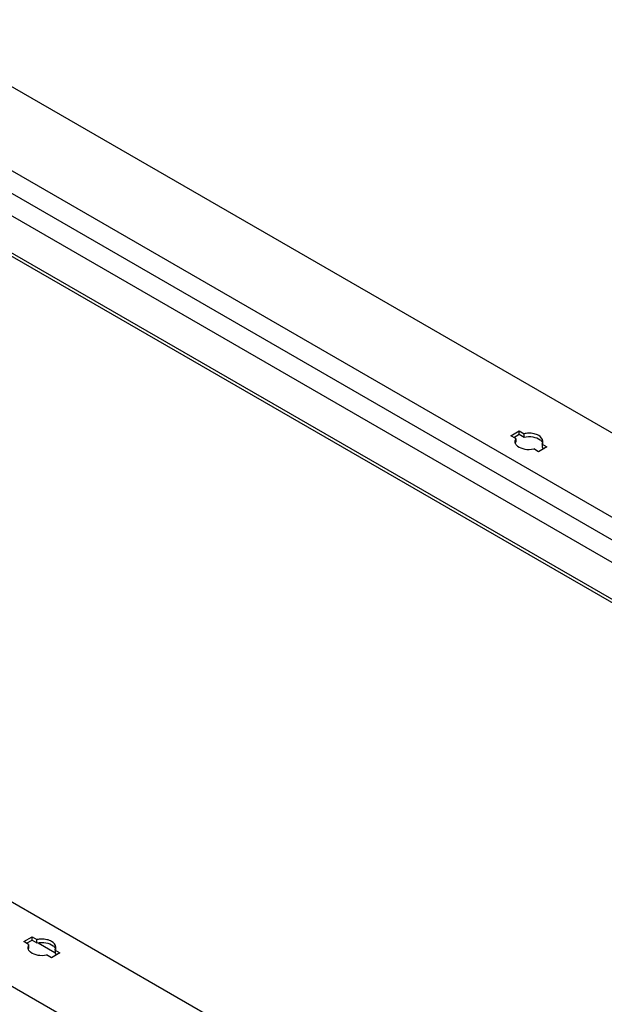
# Model space of a CAD drawing. Header units: millimetres. Extents: x 474 to 1323, y 193 to 2316.
# Tile 25 of 26: x 802 to 1014, y 1959 to 2316. Entities that reach past the tile are written whole.
import ezdxf

# ---------------------------------------------------------------- set-up
doc = ezdxf.new("R2010")
doc.units = ezdxf.units.MM
doc.header["$LTSCALE"] = 163.170487
doc.layers.get('0').update_dxf_attribs({"linetype": 'CONTINUOUS'})

msp = doc.modelspace()

# ---------------------------------------------------------------- linework, layer by layer
at = {"color": 7}
for p, q in [((1322.97, 1989.5), (757.29, 2316.09)), ((1269.41, 1989.81), (757.82, 2285.17)), ((1262.87, 1985.42), (757.82, 2277)), ((783.27, 2254.14), (1255.8, 1981.34)), ((1244.13, 1974.6), (771.6, 2247.41)), ((1243.07, 1973.99), (771.6, 2246.18)), ((980.53, 2165.04), (983.57, 2166.8)), ((983.57, 2165.57), (983.57, 2166.8)), ((983.57, 2166.8), (985.35, 2165.77)), ((982.31, 2164.01), (980.53, 2165.04)), ((981.59, 2164.43), (983.57, 2165.57)), ((982.31, 2164.01), (982, 2163)), ((982.31, 2164.01), (982.31, 2162.79)), ((983.57, 2165.57), (985.35, 2164.54)), ((985.35, 2164.54), (985.35, 2165.77)), ((990.64, 2159.2), (988.85, 2160.24)), ((993.68, 2160.96), (990.64, 2159.2)), ((991.89, 2161.99), (991.89, 2160.77)), ((991.89, 2161.99), (993.68, 2160.96)), ((991.89, 2160.77), (992.62, 2160.35)), ((474.44, 2152.8), (1040.13, 1826.2)), ((528.01, 2152.49), (1039.6, 1857.13)), ((803.74, 1981.34), (806.78, 1983.09)), ((805.53, 1980.3), (803.74, 1981.34)), ((804.8, 1980.72), (806.78, 1981.87)), ((806.78, 1981.87), (806.78, 1983.09)), ((806.78, 1983.09), (808.57, 1982.06)), ((806.78, 1981.87), (808.57, 1980.84)), ((808.57, 1980.84), (808.57, 1982.06)), ((808.99, 1980.88), (815.03, 1977.39)), ((805.53, 1980.3), (805.22, 1979.29)), ((805.53, 1980.3), (805.53, 1979.08)), ((816.89, 1977.26), (813.85, 1975.5)), ((815.11, 1978.28), (815.11, 1977.06)), ((815.11, 1978.28), (816.89, 1977.26)), ((813.85, 1975.5), (812.07, 1976.53)), ((815.11, 1977.06), (815.83, 1976.64))]:
    msp.add_line(p, q, dxfattribs=at)
for centre, radius, start, end in [((983.71, 2163), 1.71, 180.0227, 189.7428), ((983.77, 2163.01), 1.78, 189.7321, 193.9526), ((984.17, 2161.61), 2.2, 147.6432, 153.0018), ((990.03, 2163.17), 2.2, 327.6432, 333.0018), ((806.94, 1979.29), 1.71, 180.0227, 189.7428), ((807, 1979.31), 1.78, 189.732, 193.9526), ((807.39, 1977.9), 2.2, 147.6432, 153.0018), ((813.25, 1979.46), 2.2, 327.6432, 333.0018)]:
    msp.add_arc(centre, radius, start, end, dxfattribs=at)
for points in [[(986.98, 2165.95), (986.43, 2165.94), (985.88, 2165.88), (985.35, 2165.77)], [(991.99, 2162.17), (992.12, 2162.43), (992.2, 2162.72), (992.2, 2163)], [(810.21, 1982.24), (809.66, 1982.23), (809.11, 1982.17), (808.57, 1982.06)], [(815.21, 1978.46), (815.34, 1978.72), (815.42, 1979.01), (815.42, 1979.29)]]:
    msp.add_open_spline(points, degree=3, dxfattribs=at)
for points, knots in [([(985.35, 2164.54), (986.41, 2164.77), (988.48, 2164.8), (990.49, 2164.1), (991.23, 2163.5)], [0, 0, 0, 0, 0.532022, 1, 1, 1, 1]), ([(992.2, 2163), (992.2, 2163.87), (990.93, 2165.17), (988.93, 2165.82), (987.65, 2165.96), (986.98, 2165.95)], [0, 0, 0, 0, 0.406398, 0.688461, 1, 1, 1, 1]), ([(991.23, 2163.5), (991.35, 2163.41), (991.75, 2163.05), (992.05, 2162.57), (992.15, 2162.2)], [0, 0, 0, 0, 0.276981, 1, 1, 1, 1]), ([(982.05, 2162.59), (982.08, 2162.47), (982.26, 2161.96), (982.64, 2161.54), (982.96, 2161.28)], [0, 0, 0, 0, 0.229352, 1, 1, 1, 1]), ([(982.96, 2161.28), (983.7, 2160.69), (985.72, 2159.98), (987.79, 2160.01), (988.85, 2160.24)], [0, 0, 0, 0, 0.467978, 1, 1, 1, 1]), ([(808.57, 1980.84), (809.63, 1981.06), (811.7, 1981.09), (813.72, 1980.39), (814.46, 1979.79)], [0, 0, 0, 0, 0.532022, 1, 1, 1, 1]), ([(815.42, 1979.29), (815.42, 1980.16), (814.15, 1981.46), (812.16, 1982.11), (810.87, 1982.25), (810.21, 1982.24)], [0, 0, 0, 0, 0.406398, 0.688461, 1, 1, 1, 1]), ([(805.27, 1978.88), (805.3, 1978.76), (805.48, 1978.25), (805.86, 1977.83), (806.18, 1977.57)], [0, 0, 0, 0, 0.229352, 1, 1, 1, 1]), ([(806.18, 1977.57), (806.93, 1976.98), (808.94, 1976.27), (811.01, 1976.31), (812.07, 1976.53)], [0, 0, 0, 0, 0.467978, 1, 1, 1, 1]), ([(814.46, 1979.79), (814.57, 1979.7), (814.97, 1979.34), (815.28, 1978.86), (815.37, 1978.49)], [0, 0, 0, 0, 0.276981, 1, 1, 1, 1])]:
    msp.add_open_spline(points, degree=3, knots=knots, dxfattribs=at)

doc.saveas('drawing.dxf')
